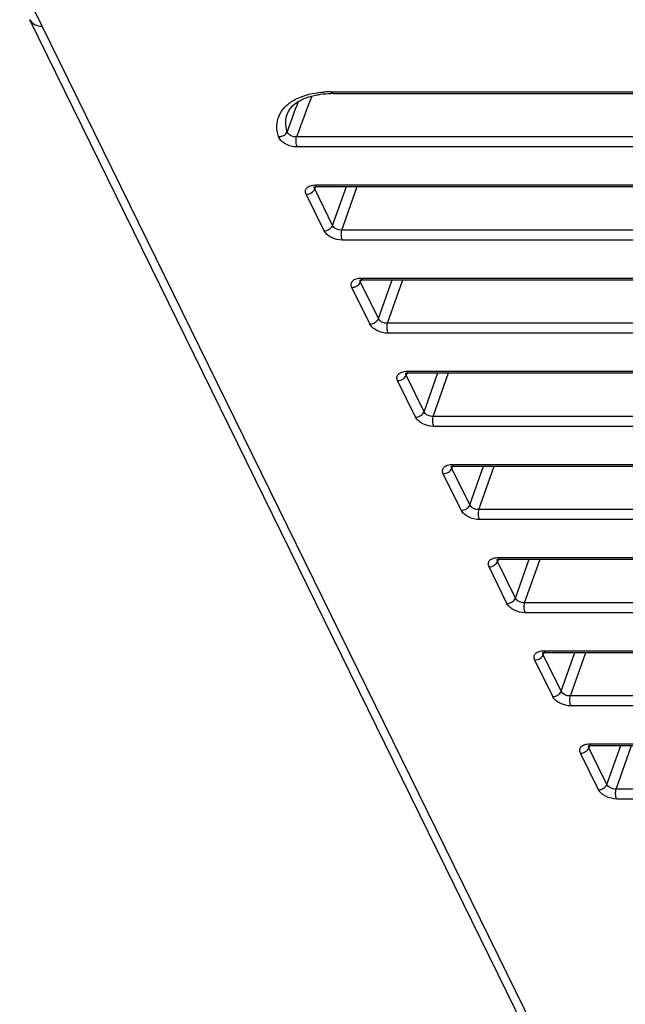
# Model space of a CAD drawing. Header units: millimetres. Extents: x 0 to 420, y 0 to 297.
# Tile 78 of 119: x 209 to 226, y 172 to 198. Entities that reach past the tile are written whole.
import ezdxf

# ---------------------------------------------------------------- set-up
doc = ezdxf.new("R2010")
doc.units = ezdxf.units.MM
doc.header["$LTSCALE"] = 23.1
doc.layers.get('0').update_dxf_attribs({"linetype": 'CONTINUOUS'})

msp = doc.modelspace()

# ---------------------------------------------------------------- linework, layer by layer
at = {"color": 7, "linetype": 'Continuous'}
for p, q in [((209.942, 198.061), (209.343, 199.313)), ((209.612, 198.236), (209.613, 198.234)), ((228.861, 159.01), (209.613, 198.234)), ((229.189, 158.838), (209.942, 198.061)), ((217.658, 196.311), (241.606, 196.311)), ((217.706, 196.268), (241.654, 196.268)), ((243.943, 195.107), (216.731, 195.107)), ((243.959, 194.84), (216.748, 194.84)), ((217.211, 193.783), (217.211, 193.783)), ((217.216, 193.72), (217.24, 193.769)), ((217.695, 192.744), (217.216, 193.72)), ((217.234, 193.825), (244.47, 193.825)), ((217.266, 193.781), (217.283, 193.781)), ((217.283, 193.781), (244.518, 193.781)), ((217.695, 192.744), (218.062, 193.781)), ((217.94, 192.62), (218.35, 193.781)), ((217.468, 192.601), (216.989, 193.577)), ((245.175, 192.62), (217.94, 192.62)), ((245.191, 192.354), (217.956, 192.354)), ((218.454, 191.338), (245.69, 191.338)), ((218.688, 190.115), (218.209, 191.09)), ((218.431, 191.296), (218.431, 191.297)), ((218.437, 191.233), (218.46, 191.282)), ((218.915, 190.258), (218.437, 191.233)), ((218.486, 191.294), (218.503, 191.295)), ((218.503, 191.295), (245.738, 191.295)), ((218.915, 190.258), (219.282, 191.295)), ((219.16, 190.134), (219.57, 191.295)), ((246.395, 190.134), (219.16, 190.134)), ((246.412, 189.867), (219.176, 189.867)), ((219.651, 188.81), (219.651, 188.811)), ((219.657, 188.747), (219.68, 188.796)), ((220.136, 187.771), (219.657, 188.747)), ((219.675, 188.852), (246.91, 188.852)), ((219.706, 188.808), (219.723, 188.808)), ((219.723, 188.808), (246.958, 188.808)), ((220.136, 187.771), (220.502, 188.808)), ((220.38, 187.648), (220.79, 188.808)), ((219.908, 187.628), (219.429, 188.604)), ((247.615, 187.648), (220.38, 187.648)), ((247.632, 187.381), (220.396, 187.381)), ((220.895, 186.365), (248.13, 186.365)), ((221.128, 185.142), (220.649, 186.118)), ((220.871, 186.324), (220.871, 186.324)), ((220.877, 186.261), (220.9, 186.31)), ((221.356, 185.285), (220.877, 186.261)), ((220.926, 186.322), (220.943, 186.322)), ((220.943, 186.322), (248.179, 186.322)), ((221.356, 185.285), (221.722, 186.322)), ((221.6, 185.161), (222.01, 186.322)), ((248.835, 185.161), (221.6, 185.161)), ((248.852, 184.894), (221.617, 184.894)), ((222.091, 183.837), (222.092, 183.838)), ((222.097, 183.774), (222.121, 183.823)), ((222.576, 182.798), (222.097, 183.774)), ((222.115, 183.879), (249.35, 183.879)), ((222.147, 183.835), (222.163, 183.836)), ((222.163, 183.836), (249.399, 183.836)), ((222.576, 182.798), (222.942, 183.836)), ((222.82, 182.675), (223.23, 183.836)), ((222.348, 182.655), (221.869, 183.631)), ((250.056, 182.675), (222.82, 182.675)), ((250.072, 182.408), (222.837, 182.408)), ((223.311, 181.351), (223.312, 181.351)), ((223.317, 181.288), (223.341, 181.337)), ((223.335, 181.392), (250.57, 181.392)), ((223.367, 181.349), (223.383, 181.349)), ((223.383, 181.349), (250.619, 181.349)), ((223.796, 180.312), (224.162, 181.349)), ((224.04, 180.188), (224.45, 181.349)), ((223.568, 180.169), (223.09, 181.145)), ((223.796, 180.312), (223.317, 181.288)), ((251.276, 180.188), (224.04, 180.188)), ((251.292, 179.921), (224.057, 179.921)), ((224.532, 178.864), (224.532, 178.865)), ((224.537, 178.801), (224.561, 178.85)), ((225.016, 177.826), (224.537, 178.801)), ((224.555, 178.906), (251.791, 178.906)), ((224.587, 178.862), (224.604, 178.863)), ((224.604, 178.863), (251.839, 178.863)), ((225.016, 177.826), (225.383, 178.863)), ((225.261, 177.702), (225.671, 178.863)), ((224.789, 177.683), (224.31, 178.658)), ((252.496, 177.702), (225.261, 177.702)), ((252.512, 177.435), (225.277, 177.435))]:
    msp.add_line(p, q, dxfattribs=at)
for points in [[(217.204, 193.772), (217.2, 193.767), (217.198, 193.766), (217.202, 193.768), (217.21, 193.771), (217.224, 193.775), (217.243, 193.779), (217.266, 193.781)], [(218.424, 191.285), (218.42, 191.281), (218.419, 191.28), (218.422, 191.281), (218.431, 191.285), (218.444, 191.289), (218.463, 191.292), (218.486, 191.294)], [(219.644, 188.799), (219.64, 188.794), (219.639, 188.793), (219.642, 188.795), (219.651, 188.799), (219.665, 188.802), (219.683, 188.806), (219.706, 188.808)], [(220.864, 186.313), (220.86, 186.308), (220.859, 186.307), (220.862, 186.309), (220.871, 186.312), (220.885, 186.316), (220.903, 186.319), (220.926, 186.322)], [(222.085, 183.826), (222.08, 183.821), (222.079, 183.82), (222.083, 183.822), (222.091, 183.826), (222.105, 183.83), (222.124, 183.833), (222.147, 183.835)], [(223.305, 181.34), (223.301, 181.335), (223.299, 181.334), (223.303, 181.336), (223.311, 181.339), (223.325, 181.343), (223.344, 181.347), (223.367, 181.349)], [(224.525, 178.853), (224.521, 178.849), (224.519, 178.847), (224.523, 178.849), (224.531, 178.853), (224.545, 178.857), (224.564, 178.86), (224.587, 178.862)]]:
    msp.add_lwpolyline(points, dxfattribs=at)
for centre, radius, start, end in [((217.657, 193.49), 2.821, 89.9721, 93.8525), ((356.919, 143.865), 149.259, 159.47456, 159.92157), ((217.706, 193.547), 2.721, 89.9981, 91.0035), ((358.672, 144.036), 151.131, 159.87062, 160.19373)]:
    msp.add_arc(centre, radius, start, end, dxfattribs=at)
for points, knots in [([(209.613, 198.234), (209.639, 198.18), (209.74, 198.085), (209.873, 198.061), (209.942, 198.061)], [0, 0, 0, 0, 0.463924, 1, 1, 1, 1]), ([(217.658, 196.311), (217.661, 196.305), (217.672, 196.286), (217.691, 196.268), (217.706, 196.268)], [0, 0, 0, 0, 0.321357, 1, 1, 1, 1]), ([(216.247, 195.118), (216.219, 195.21), (216.188, 195.399), (216.249, 195.68), (216.415, 195.921), (216.576, 196.039), (216.666, 196.09)], [0, 0, 0, 0, 0.252012, 0.488733, 0.731585, 1, 1, 1, 1]), ([(216.497, 195.748), (216.521, 195.804), (216.596, 195.918), (216.768, 196.056), (217, 196.167), (217.179, 196.213), (217.276, 196.231)], [0, 0, 0, 0, 0.193995, 0.420353, 0.68876, 1, 1, 1, 1]), ([(216.666, 196.09), (216.721, 196.121), (216.973, 196.239), (217.253, 196.29), (217.467, 196.305)], [0, 0, 0, 0, 0.22664, 1, 1, 1, 1]), ([(217.276, 196.231), (217.306, 196.236), (217.433, 196.256), (217.561, 196.266), (217.659, 196.267)], [0, 0, 0, 0, 0.239752, 1, 1, 1, 1]), ([(216.481, 195.246), (216.455, 195.329), (216.427, 195.501), (216.464, 195.672), (216.497, 195.748)], [0, 0, 0, 0, 0.515653, 1, 1, 1, 1]), ([(216.247, 195.118), (216.295, 195.114), (216.391, 195.135), (216.464, 195.204), (216.481, 195.246)], [0, 0, 0, 0, 0.51896, 1, 1, 1, 1]), ([(216.748, 194.84), (216.694, 194.84), (216.584, 194.856), (216.434, 194.915), (216.313, 195.001), (216.259, 195.079), (216.247, 195.118)], [0, 0, 0, 0, 0.270652, 0.547098, 0.797102, 1, 1, 1, 1]), ([(216.731, 195.107), (216.677, 195.102), (216.574, 195.122), (216.491, 195.201), (216.481, 195.246)], [0, 0, 0, 0, 0.544107, 1, 1, 1, 1]), ([(216.748, 194.84), (216.729, 194.878), (216.714, 194.97), (216.72, 195.061), (216.731, 195.107)], [0, 0, 0, 0, 0.474384, 1, 1, 1, 1]), ([(216.989, 193.577), (216.975, 193.606), (216.958, 193.671), (217.007, 193.764), (217.11, 193.815), (217.19, 193.825), (217.234, 193.825)], [0, 0, 0, 0, 0.226577, 0.437187, 0.688653, 1, 1, 1, 1]), ([(216.989, 193.577), (217.036, 193.577), (217.13, 193.606), (217.199, 193.678), (217.216, 193.72)], [0, 0, 0, 0, 0.512422, 1, 1, 1, 1]), ([(217.216, 193.72), (217.214, 193.724), (217.206, 193.739), (217.204, 193.757), (217.206, 193.77)], [0, 0, 0, 0, 0.272937, 1, 1, 1, 1]), ([(217.234, 193.825), (217.237, 193.82), (217.245, 193.804), (217.258, 193.79), (217.269, 193.784)], [0, 0, 0, 0, 0.299626, 1, 1, 1, 1]), ([(217.468, 192.601), (217.515, 192.601), (217.609, 192.631), (217.678, 192.702), (217.695, 192.744)], [0, 0, 0, 0, 0.512422, 1, 1, 1, 1]), ([(217.94, 192.62), (217.914, 192.618), (217.821, 192.624), (217.721, 192.681), (217.695, 192.744)], [0, 0, 0, 0, 0.270346, 1, 1, 1, 1]), ([(217.956, 192.354), (217.855, 192.354), (217.703, 192.392), (217.544, 192.496), (217.485, 192.565), (217.468, 192.601)], [0, 0, 0, 0, 0.534815, 0.787657, 1, 1, 1, 1]), ([(217.956, 192.354), (217.937, 192.392), (217.922, 192.484), (217.928, 192.574), (217.94, 192.62)], [0, 0, 0, 0, 0.474384, 1, 1, 1, 1]), ([(218.209, 191.09), (218.195, 191.119), (218.178, 191.184), (218.227, 191.278), (218.33, 191.329), (218.41, 191.338), (218.454, 191.338)], [0, 0, 0, 0, 0.226577, 0.437187, 0.688653, 1, 1, 1, 1]), ([(218.454, 191.338), (218.457, 191.333), (218.465, 191.318), (218.478, 191.303), (218.489, 191.298)], [0, 0, 0, 0, 0.299626, 1, 1, 1, 1]), ([(218.209, 191.09), (218.257, 191.09), (218.35, 191.12), (218.419, 191.191), (218.437, 191.233)], [0, 0, 0, 0, 0.512422, 1, 1, 1, 1]), ([(218.437, 191.233), (218.434, 191.237), (218.426, 191.253), (218.424, 191.271), (218.426, 191.283)], [0, 0, 0, 0, 0.272937, 1, 1, 1, 1]), ([(218.688, 190.115), (218.735, 190.115), (218.829, 190.144), (218.898, 190.216), (218.915, 190.258)], [0, 0, 0, 0, 0.512422, 1, 1, 1, 1]), ([(219.176, 189.867), (219.075, 189.867), (218.923, 189.906), (218.764, 190.009), (218.705, 190.079), (218.688, 190.115)], [0, 0, 0, 0, 0.534815, 0.787657, 1, 1, 1, 1]), ([(219.16, 190.134), (219.134, 190.132), (219.041, 190.138), (218.941, 190.194), (218.915, 190.258)], [0, 0, 0, 0, 0.270346, 1, 1, 1, 1]), ([(219.176, 189.867), (219.157, 189.906), (219.142, 189.997), (219.148, 190.088), (219.16, 190.134)], [0, 0, 0, 0, 0.474384, 1, 1, 1, 1]), ([(219.429, 188.604), (219.415, 188.633), (219.398, 188.698), (219.447, 188.791), (219.55, 188.842), (219.63, 188.852), (219.675, 188.852)], [0, 0, 0, 0, 0.226577, 0.437187, 0.688653, 1, 1, 1, 1]), ([(219.429, 188.604), (219.477, 188.604), (219.57, 188.633), (219.639, 188.705), (219.657, 188.747)], [0, 0, 0, 0, 0.512422, 1, 1, 1, 1]), ([(219.657, 188.747), (219.654, 188.751), (219.647, 188.766), (219.644, 188.785), (219.647, 188.797)], [0, 0, 0, 0, 0.272937, 1, 1, 1, 1]), ([(219.675, 188.852), (219.677, 188.847), (219.685, 188.831), (219.698, 188.817), (219.709, 188.811)], [0, 0, 0, 0, 0.299626, 1, 1, 1, 1]), ([(219.908, 187.628), (219.956, 187.628), (220.049, 187.658), (220.118, 187.729), (220.136, 187.771)], [0, 0, 0, 0, 0.512422, 1, 1, 1, 1]), ([(220.38, 187.648), (220.354, 187.646), (220.262, 187.651), (220.161, 187.708), (220.136, 187.771)], [0, 0, 0, 0, 0.270346, 1, 1, 1, 1]), ([(220.396, 187.381), (220.378, 187.419), (220.363, 187.511), (220.368, 187.602), (220.38, 187.648)], [0, 0, 0, 0, 0.474384, 1, 1, 1, 1]), ([(220.396, 187.381), (220.295, 187.381), (220.144, 187.419), (219.984, 187.523), (219.926, 187.592), (219.908, 187.628)], [0, 0, 0, 0, 0.534815, 0.787657, 1, 1, 1, 1]), ([(220.649, 186.118), (220.635, 186.146), (220.618, 186.211), (220.668, 186.305), (220.77, 186.356), (220.85, 186.365), (220.895, 186.365)], [0, 0, 0, 0, 0.226577, 0.437187, 0.688653, 1, 1, 1, 1]), ([(220.895, 186.365), (220.897, 186.36), (220.906, 186.345), (220.918, 186.33), (220.929, 186.325)], [0, 0, 0, 0, 0.299626, 1, 1, 1, 1]), ([(220.649, 186.118), (220.697, 186.118), (220.79, 186.147), (220.86, 186.219), (220.877, 186.261)], [0, 0, 0, 0, 0.512422, 1, 1, 1, 1]), ([(220.877, 186.261), (220.875, 186.265), (220.867, 186.28), (220.864, 186.298), (220.867, 186.31)], [0, 0, 0, 0, 0.272937, 1, 1, 1, 1]), ([(221.128, 185.142), (221.176, 185.142), (221.269, 185.171), (221.338, 185.243), (221.356, 185.285)], [0, 0, 0, 0, 0.512422, 1, 1, 1, 1]), ([(221.6, 185.161), (221.575, 185.159), (221.482, 185.165), (221.381, 185.221), (221.356, 185.285)], [0, 0, 0, 0, 0.270346, 1, 1, 1, 1]), ([(221.617, 184.894), (221.515, 184.894), (221.364, 184.933), (221.204, 185.037), (221.146, 185.106), (221.128, 185.142)], [0, 0, 0, 0, 0.534815, 0.787657, 1, 1, 1, 1]), ([(221.617, 184.894), (221.598, 184.933), (221.583, 185.024), (221.588, 185.115), (221.6, 185.161)], [0, 0, 0, 0, 0.474384, 1, 1, 1, 1]), ([(221.869, 183.631), (221.855, 183.66), (221.838, 183.725), (221.888, 183.819), (221.99, 183.869), (222.071, 183.879), (222.115, 183.879)], [0, 0, 0, 0, 0.226577, 0.437187, 0.688653, 1, 1, 1, 1]), ([(221.869, 183.631), (221.917, 183.631), (222.011, 183.66), (222.08, 183.732), (222.097, 183.774)], [0, 0, 0, 0, 0.512422, 1, 1, 1, 1]), ([(222.097, 183.774), (222.095, 183.778), (222.087, 183.793), (222.084, 183.812), (222.087, 183.824)], [0, 0, 0, 0, 0.272937, 1, 1, 1, 1]), ([(222.115, 183.879), (222.117, 183.874), (222.126, 183.859), (222.138, 183.844), (222.15, 183.839)], [0, 0, 0, 0, 0.299626, 1, 1, 1, 1]), ([(222.348, 182.655), (222.396, 182.655), (222.489, 182.685), (222.559, 182.756), (222.576, 182.798)], [0, 0, 0, 0, 0.512422, 1, 1, 1, 1]), ([(222.837, 182.408), (222.735, 182.408), (222.584, 182.446), (222.424, 182.55), (222.366, 182.619), (222.348, 182.655)], [0, 0, 0, 0, 0.534815, 0.787657, 1, 1, 1, 1]), ([(222.82, 182.675), (222.795, 182.673), (222.702, 182.679), (222.602, 182.735), (222.576, 182.798)], [0, 0, 0, 0, 0.270346, 1, 1, 1, 1]), ([(222.837, 182.408), (222.818, 182.446), (222.803, 182.538), (222.808, 182.629), (222.82, 182.675)], [0, 0, 0, 0, 0.474384, 1, 1, 1, 1]), ([(223.09, 181.145), (223.075, 181.174), (223.058, 181.239), (223.108, 181.332), (223.21, 181.383), (223.291, 181.392), (223.335, 181.392)], [0, 0, 0, 0, 0.226577, 0.437187, 0.688653, 1, 1, 1, 1]), ([(223.317, 181.288), (223.315, 181.292), (223.307, 181.307), (223.304, 181.325), (223.307, 181.338)], [0, 0, 0, 0, 0.272937, 1, 1, 1, 1]), ([(223.335, 181.392), (223.337, 181.388), (223.346, 181.372), (223.358, 181.357), (223.37, 181.352)], [0, 0, 0, 0, 0.299626, 1, 1, 1, 1]), ([(223.09, 181.145), (223.137, 181.145), (223.231, 181.174), (223.3, 181.246), (223.317, 181.288)], [0, 0, 0, 0, 0.512422, 1, 1, 1, 1]), ([(223.568, 180.169), (223.616, 180.169), (223.71, 180.198), (223.779, 180.27), (223.796, 180.312)], [0, 0, 0, 0, 0.512422, 1, 1, 1, 1]), ([(224.04, 180.188), (224.015, 180.186), (223.922, 180.192), (223.822, 180.248), (223.796, 180.312)], [0, 0, 0, 0, 0.270346, 1, 1, 1, 1]), ([(224.057, 179.921), (223.956, 179.921), (223.804, 179.96), (223.645, 180.064), (223.586, 180.133), (223.568, 180.169)], [0, 0, 0, 0, 0.534815, 0.787657, 1, 1, 1, 1]), ([(224.057, 179.921), (224.038, 179.96), (224.023, 180.051), (224.029, 180.142), (224.04, 180.188)], [0, 0, 0, 0, 0.474384, 1, 1, 1, 1]), ([(224.31, 178.658), (224.296, 178.687), (224.279, 178.752), (224.328, 178.846), (224.431, 178.897), (224.511, 178.906), (224.555, 178.906)], [0, 0, 0, 0, 0.226577, 0.437187, 0.688653, 1, 1, 1, 1]), ([(224.31, 178.658), (224.357, 178.658), (224.451, 178.688), (224.52, 178.759), (224.537, 178.801)], [0, 0, 0, 0, 0.512422, 1, 1, 1, 1]), ([(224.537, 178.801), (224.535, 178.805), (224.527, 178.821), (224.525, 178.839), (224.527, 178.851)], [0, 0, 0, 0, 0.272937, 1, 1, 1, 1]), ([(224.555, 178.906), (224.558, 178.901), (224.566, 178.886), (224.579, 178.871), (224.59, 178.866)], [0, 0, 0, 0, 0.299626, 1, 1, 1, 1]), ([(224.789, 177.683), (224.836, 177.683), (224.93, 177.712), (224.999, 177.784), (225.016, 177.826)], [0, 0, 0, 0, 0.512422, 1, 1, 1, 1]), ([(225.277, 177.435), (225.176, 177.435), (225.024, 177.474), (224.865, 177.577), (224.806, 177.647), (224.789, 177.683)], [0, 0, 0, 0, 0.534815, 0.787657, 1, 1, 1, 1]), ([(225.261, 177.702), (225.235, 177.7), (225.142, 177.706), (225.042, 177.762), (225.016, 177.826)], [0, 0, 0, 0, 0.270346, 1, 1, 1, 1]), ([(225.277, 177.435), (225.258, 177.473), (225.243, 177.565), (225.249, 177.656), (225.261, 177.702)], [0, 0, 0, 0, 0.474384, 1, 1, 1, 1])]:
    msp.add_open_spline(points, degree=3, knots=knots, dxfattribs=at)
for points in [[(217.206, 193.77), (217.207, 193.774), (217.209, 193.779), (217.211, 193.783)], [(217.269, 193.784), (217.273, 193.782), (217.278, 193.781), (217.283, 193.781)], [(218.426, 191.283), (218.427, 191.288), (218.429, 191.292), (218.431, 191.296)], [(218.489, 191.298), (218.493, 191.296), (218.498, 191.295), (218.503, 191.295)], [(219.647, 188.797), (219.647, 188.801), (219.649, 188.806), (219.651, 188.81)], [(219.709, 188.811), (219.714, 188.81), (219.718, 188.808), (219.723, 188.808)], [(220.929, 186.325), (220.934, 186.323), (220.938, 186.322), (220.943, 186.322)], [(220.867, 186.31), (220.868, 186.315), (220.869, 186.319), (220.871, 186.324)], [(222.087, 183.824), (222.088, 183.828), (222.089, 183.833), (222.091, 183.837)], [(222.15, 183.839), (222.154, 183.837), (222.159, 183.835), (222.163, 183.835)], [(223.307, 181.338), (223.308, 181.342), (223.31, 181.346), (223.311, 181.351)], [(223.37, 181.352), (223.374, 181.35), (223.379, 181.349), (223.383, 181.349)], [(224.527, 178.851), (224.528, 178.856), (224.53, 178.86), (224.532, 178.864)], [(224.59, 178.866), (224.594, 178.864), (224.599, 178.863), (224.604, 178.863)]]:
    msp.add_open_spline(points, degree=3, dxfattribs=at)

doc.saveas('drawing.dxf')
